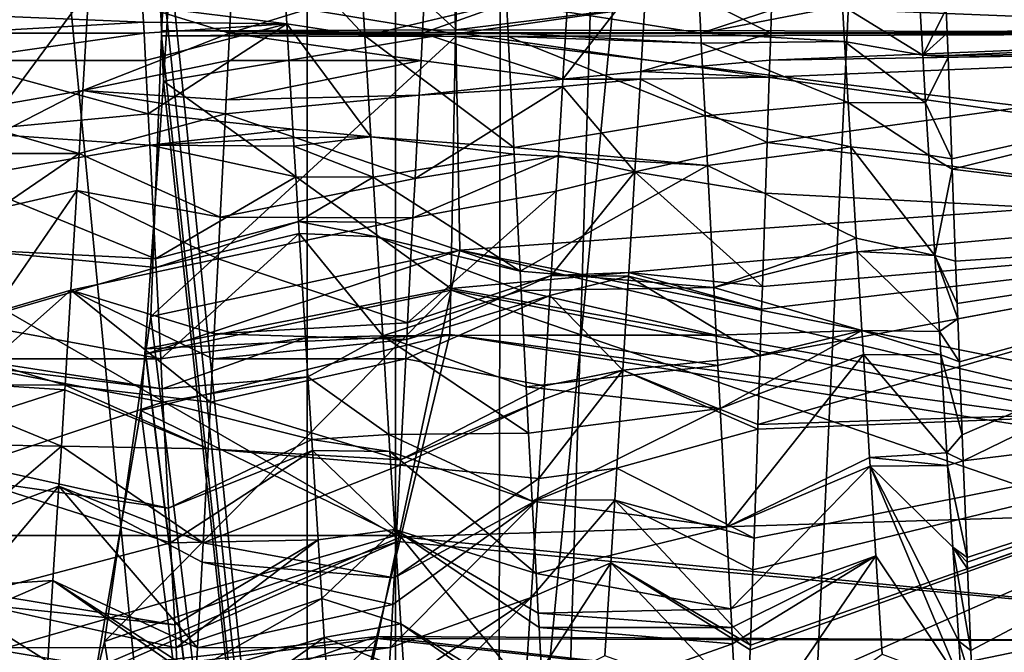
# Model space of a CAD drawing. Extents: x 0 to 200, y 18 to 95.
# Tile 228 of 256: x 169.306 to 170.72, y 83.837 to 84.746. Entities that reach past the tile are written whole.
import ezdxf

# ---------------------------------------------------------------- set-up
doc = ezdxf.new("R2010")
doc.units = 0

msp = doc.modelspace()

# ---------------------------------------------------------------- linework, layer by layer
for points in [[(167.368118, 68.227013, 32.970528), (168.520096, 94.527016, 32.377853), (169.718918, 68.227013, 31.886789)], [(169.718918, 68.227013, 60.113213), (168.520096, 94.527016, 59.622147), (167.368118, 68.227013, 59.029472)], [(168.520096, 94.527016, 32.377853), (169.718918, 94.527016, 31.886789), (169.718918, 68.227013, 31.886789)], [(169.718918, 94.527016, 60.113213), (168.520096, 94.527016, 59.622147), (169.718918, 68.227013, 60.113213)], [(169.718918, 68.227013, 31.886789), (170.955658, 94.527016, 31.500999), (172.221054, 68.227013, 31.22336)], [(169.718918, 94.527016, 31.886789), (170.955658, 94.527016, 31.500999), (169.718918, 68.227013, 31.886789)], [(170.955658, 94.527016, 60.499001), (169.718918, 94.527016, 60.113213), (169.718918, 68.227013, 60.113213)], [(172.221054, 68.227013, 60.776638), (170.955658, 94.527016, 60.499001), (169.718918, 68.227013, 60.113213)], [(170.973801, 93.22702, 32.325199), (168.5634, 68.227013, 33.242847), (170.973801, 68.227013, 32.325199)], [(170.973801, 93.22702, 32.325199), (168.5634, 93.22702, 33.242847), (168.5634, 68.227013, 33.242847)], [(168.5634, 93.22702, 58.757153), (170.973801, 68.227013, 59.674801), (168.5634, 68.227013, 58.757153)], [(168.5634, 93.22702, 58.757153), (170.973801, 93.22702, 59.674801), (170.973801, 68.227013, 59.674801)], [(170.009186, 92.72702, 49.569756), (169.485962, 85.180389, 48.785736), (169.988861, 80.227013, 49.585106)], [(169.494293, 85.134178, 43.198299), (170.009186, 92.72702, 42.430244), (169.509506, 84.730545, 43.169712)], [(169.509506, 84.730545, 43.169712), (170.009186, 92.72702, 42.430244), (169.512238, 84.658195, 43.164585)], [(169.512238, 84.658195, 43.164585), (170.009186, 92.72702, 42.430244), (169.988861, 80.227013, 42.414894)], [(169.988861, 80.227013, 42.414894), (170.365936, 92.72702, 41.957825), (171.099686, 80.227013, 41.276897)], [(170.009186, 92.72702, 42.430244), (170.365936, 92.72702, 41.957825), (169.988861, 80.227013, 42.414894)], [(170.365936, 92.72702, 50.042175), (170.009186, 92.72702, 49.569756), (169.988861, 80.227013, 49.585106)], [(171.099686, 80.227013, 50.723103), (170.365936, 92.72702, 50.042175), (169.988861, 80.227013, 49.585106)], [(170.365936, 92.72702, 41.957825), (171.105667, 92.72702, 41.28347), (171.099686, 80.227013, 41.276897)], [(171.105667, 92.72702, 50.71653), (170.365936, 92.72702, 50.042175), (171.099686, 80.227013, 50.723103)], [(169.845795, 85.4487, 47.25), (169.845795, 86.170395, 46), (169.845795, 83.283638, 46)], [(169.845795, 86.170395, 46), (169.845795, 84.005325, 44.75), (169.845795, 83.283638, 46)], [(169.845795, 86.170395, 46), (169.845795, 85.4487, 44.75), (169.845795, 84.005325, 44.75)], [(169.845795, 84.005325, 44.75), (167.345795, 85.4487, 44.75), (167.345795, 84.005325, 44.75)], [(169.845795, 85.4487, 44.75), (167.345795, 85.4487, 44.75), (169.845795, 84.005325, 44.75)], [(169.845795, 85.4487, 47.25), (169.845795, 84.005325, 47.25), (167.345795, 84.005325, 47.25)], [(167.345795, 85.4487, 47.25), (169.845795, 85.4487, 47.25), (167.345795, 84.005325, 47.25)], [(169.845795, 84.005325, 47.25), (169.845795, 85.4487, 47.25), (169.845795, 83.283638, 46)], [(169.485962, 85.180389, 48.785736), (169.512238, 84.795837, 48.835415), (169.988861, 80.227013, 49.585106)], [(169.932129, 84.731674, 43.932281), (169.494293, 85.134178, 43.198299), (169.509506, 84.730545, 43.169712)], [(169.937988, 85.038879, 43.923267), (169.494293, 85.134178, 43.198299), (169.932129, 84.731674, 43.932281)], [(169.512238, 84.795837, 48.835415), (169.925049, 85.093681, 48.056839), (169.932053, 84.726074, 48.067608)], [(169.925049, 85.093681, 48.056839), (171.506058, 84.951004, 48.08807), (169.932053, 84.726074, 48.067608)], [(171.507721, 84.925766, 43.909309), (169.937988, 85.038879, 43.923267), (169.932129, 84.731674, 43.932281)], [(171.506058, 84.951004, 48.08807), (171.506943, 84.726952, 48.089447), (169.932053, 84.726074, 48.067608)], [(171.507721, 84.925766, 43.909309), (169.932129, 84.731674, 43.932281), (171.506943, 84.727081, 43.910553)], [(170.276047, 84.88958, 48.490124), (170.005157, 84.770996, 48.499313), (170.284332, 84.726868, 48.494209)], [(170.486206, 84.793411, 48.142525), (170.276047, 84.88958, 48.490124), (170.284332, 84.726868, 48.494209)], [(169.6828, 84.850418, 48.136078), (169.482346, 84.766228, 48.49836), (169.689346, 84.740372, 48.136951)], [(169.794113, 84.850449, 48.139477), (169.6828, 84.850418, 48.136078), (169.801682, 84.723152, 48.137177)], [(169.6828, 84.850418, 48.136078), (169.689346, 84.740372, 48.136951), (169.801682, 84.723152, 48.137177)], [(170.005157, 84.770996, 48.499313), (169.794113, 84.850449, 48.139477), (169.801682, 84.723152, 48.137177)], [(170.594681, 84.840637, 48.13385), (170.487808, 84.766403, 48.143192), (170.603302, 84.695679, 48.138409)], [(170.637085, 84.761711, 48.208153), (170.594681, 84.840637, 48.13385), (170.603302, 84.695679, 48.138409)], [(169.888809, 84.814255, 43.506336), (169.884354, 84.727013, 43.5), (169.607254, 84.727013, 43.5)], [(169.610703, 84.794731, 43.500961), (169.888809, 84.814255, 43.506336), (169.607254, 84.727013, 43.5)], [(169.888809, 84.814255, 43.506336), (170.094604, 84.802132, 43.862694), (169.884354, 84.727013, 43.5)], [(170.094604, 84.802132, 43.862694), (170.206802, 84.816666, 43.865311), (170.086212, 84.660843, 43.863247)], [(170.206802, 84.816666, 43.865311), (170.198181, 84.671844, 43.858143), (170.086212, 84.660843, 43.863247)], [(170.206802, 84.816666, 43.865311), (170.384766, 84.727013, 43.53896), (170.198181, 84.671844, 43.858143)], [(170.206802, 84.816666, 43.865311), (170.386032, 84.765549, 43.541851), (170.384766, 84.727013, 43.53896)], [(169.884354, 84.727013, 43.5), (170.094604, 84.802132, 43.862694), (170.086212, 84.660843, 43.863247)], [(169.405182, 84.789787, 43.863529), (169.396561, 84.64476, 43.863781), (169.284088, 84.625084, 43.861626)], [(169.293091, 84.776604, 43.863491), (169.405182, 84.789787, 43.863529), (169.284088, 84.625084, 43.861626)], [(169.405182, 84.789787, 43.863529), (169.607254, 84.727013, 43.5), (169.396561, 84.64476, 43.863781)], [(169.405182, 84.789787, 43.863529), (169.610703, 84.794731, 43.500961), (169.607254, 84.727013, 43.5)], [(169.512238, 84.795837, 48.835415), (169.509506, 84.723412, 48.830284), (169.988861, 80.227013, 49.585106)], [(169.512238, 84.795837, 48.835415), (169.932053, 84.726074, 48.067608), (169.509506, 84.723412, 48.830284)], [(170.487808, 84.766403, 48.143192), (170.486206, 84.793411, 48.142525), (170.284332, 84.726868, 48.494209)], [(169.482346, 84.766228, 48.49836), (169.205856, 84.754356, 48.499367), (169.483551, 84.742638, 48.499348)], [(169.482346, 84.766228, 48.49836), (169.483551, 84.742638, 48.499348), (169.689346, 84.740372, 48.136951)], [(170.007401, 84.727058, 48.498314), (170.005157, 84.770996, 48.499313), (169.801682, 84.723152, 48.137177)], [(170.005157, 84.770996, 48.499313), (170.007401, 84.727058, 48.498314), (170.284332, 84.726868, 48.494209)], [(170.487808, 84.766403, 48.143192), (170.284332, 84.726868, 48.494209), (170.49086, 84.715195, 48.140121)], [(170.386032, 84.765549, 43.541851), (171.345795, 84.727013, 44.5), (170.384766, 84.727013, 43.53896)], [(170.386032, 84.765549, 43.541851), (171.345795, 84.750572, 44.500187), (171.345795, 84.727013, 44.5)], [(170.487808, 84.766403, 48.143192), (170.49086, 84.715195, 48.140121), (170.603302, 84.695679, 48.138409)], [(170.638351, 84.727013, 48.207451), (170.637085, 84.761711, 48.208153), (170.603302, 84.695679, 48.138409)], [(171.345795, 84.750572, 47.499817), (170.637085, 84.761711, 48.208153), (170.638351, 84.727013, 48.207451)], [(169.483551, 84.742638, 48.499348), (169.205856, 84.754356, 48.499367), (169.207245, 84.727013, 48.5)], [(171.345795, 84.750572, 47.499817), (170.638351, 84.727013, 48.207451), (171.345795, 84.727013, 47.5)], [(169.484344, 84.727013, 48.5), (169.483551, 84.742638, 48.499348), (169.207245, 84.727013, 48.5)], [(169.689346, 84.740372, 48.136951), (169.483551, 84.742638, 48.499348), (169.484344, 84.727013, 48.5)], [(169.689346, 84.740372, 48.136951), (169.484344, 84.727013, 48.5), (169.486343, 84.687759, 48.499088)], [(169.689346, 84.740372, 48.136951), (169.486343, 84.687759, 48.499088), (169.490265, 84.611069, 48.497311)], [(169.689346, 84.740372, 48.136951), (169.490265, 84.611069, 48.497311), (169.698349, 84.588898, 48.138153)], [(169.932129, 84.731674, 43.932281), (169.509506, 84.730545, 43.169712), (169.932053, 84.727959, 43.932388)], [(169.932053, 84.727959, 43.932388), (169.509506, 84.730545, 43.169712), (169.512238, 84.658195, 43.164585)], [(169.689346, 84.740372, 48.136951), (169.698349, 84.588898, 48.138153), (169.810303, 84.578102, 48.13456)], [(169.801682, 84.723152, 48.137177), (169.689346, 84.740372, 48.136951), (169.810303, 84.578102, 48.13456)], [(169.932129, 84.731674, 43.932281), (169.932053, 84.727959, 43.932388), (171.506943, 84.727081, 43.910553)], [(169.484344, 84.727013, 48.5), (169.207245, 84.727013, 48.5), (169.209244, 84.687805, 48.49836)], [(169.484344, 84.727013, 48.5), (169.209244, 84.687805, 48.49836), (169.486343, 84.687759, 48.499088)], [(169.607254, 84.727013, 43.5), (169.605255, 84.687759, 43.500912), (169.396561, 84.64476, 43.863781)], [(169.509506, 84.723412, 48.830284), (169.494293, 84.319862, 48.801701), (169.988861, 80.227013, 49.585106)], [(169.509506, 84.723412, 48.830284), (169.932129, 84.722305, 48.067719), (169.494293, 84.319862, 48.801701)], [(169.932129, 84.722305, 48.067719), (169.937973, 84.415047, 48.076717), (169.494293, 84.319862, 48.801701)], [(169.509506, 84.723412, 48.830284), (169.932053, 84.726074, 48.067608), (169.932129, 84.722305, 48.067719)], [(169.932053, 84.727959, 43.932388), (169.512238, 84.658195, 43.164585), (169.925034, 84.360306, 43.943176)], [(169.607254, 84.727013, 43.5), (169.882355, 84.687805, 43.50164), (169.605255, 84.687759, 43.500912)], [(169.607254, 84.727013, 43.5), (169.884354, 84.727013, 43.5), (169.882355, 84.687805, 43.50164)], [(170.007401, 84.727058, 48.498314), (169.801682, 84.723152, 48.137177), (170.007629, 84.722435, 48.498211)], [(170.007629, 84.722435, 48.498211), (169.801682, 84.723152, 48.137177), (170.015778, 84.562813, 48.494587)], [(169.801682, 84.723152, 48.137177), (169.810303, 84.578102, 48.13456), (170.015778, 84.562813, 48.494587)], [(169.882355, 84.687805, 43.50164), (169.884354, 84.727013, 43.5), (170.086212, 84.660843, 43.863247)], [(171.506042, 84.502998, 43.911953), (169.932053, 84.727959, 43.932388), (169.925034, 84.360306, 43.943176)], [(171.506943, 84.727081, 43.910553), (169.932053, 84.727959, 43.932388), (171.506042, 84.502998, 43.911953)], [(169.932053, 84.726074, 48.067608), (171.506943, 84.726952, 48.089447), (169.932129, 84.722305, 48.067719)], [(169.932129, 84.722305, 48.067719), (171.506943, 84.726952, 48.089447), (171.507721, 84.528244, 48.090668)], [(169.932129, 84.722305, 48.067719), (171.507721, 84.528244, 48.090668), (169.937973, 84.415047, 48.076717)], [(170.284332, 84.726868, 48.494209), (170.007401, 84.727058, 48.498314), (170.285049, 84.712852, 48.49456)], [(170.007401, 84.727058, 48.498314), (170.007629, 84.722435, 48.498211), (170.285049, 84.712852, 48.49456)], [(170.290375, 84.608391, 48.497181), (170.007629, 84.722435, 48.498211), (170.015778, 84.562813, 48.494587)], [(170.285049, 84.712852, 48.49456), (170.007629, 84.722435, 48.498211), (170.290375, 84.608391, 48.497181)], [(170.384766, 84.727013, 43.53896), (170.383499, 84.688339, 43.538925), (170.198181, 84.671844, 43.858143)], [(170.49086, 84.715195, 48.140121), (170.284332, 84.726868, 48.494209), (170.285049, 84.712852, 48.49456)], [(170.49086, 84.715195, 48.140121), (170.285049, 84.712852, 48.49456), (170.496078, 84.627411, 48.134861)], [(171.345795, 84.727013, 44.5), (171.345795, 84.703453, 44.500187), (170.383499, 84.688339, 43.538925)], [(170.384766, 84.727013, 43.53896), (171.345795, 84.727013, 44.5), (170.383499, 84.688339, 43.538925)], [(170.603302, 84.695679, 48.138409), (170.49086, 84.715195, 48.140121), (170.607391, 84.627068, 48.140568)], [(170.49086, 84.715195, 48.140121), (170.496078, 84.627411, 48.134861), (170.607391, 84.627068, 48.140568)], [(170.638351, 84.727013, 48.207451), (170.603302, 84.695679, 48.138409), (170.639526, 84.695045, 48.204857)], [(171.345795, 84.727013, 47.5), (170.638351, 84.727013, 48.207451), (170.639526, 84.695045, 48.204857)], [(171.345795, 84.703453, 47.499817), (171.345795, 84.727013, 47.5), (170.639526, 84.695045, 48.204857)], [(170.496078, 84.627411, 48.134861), (170.285049, 84.712852, 48.49456), (170.290375, 84.608391, 48.497181)], [(170.379608, 84.56987, 43.538822), (171.345795, 84.703453, 44.500187), (171.345795, 84.445946, 44.526569)], [(170.38269, 84.663666, 43.538902), (171.345795, 84.703453, 44.500187), (170.379608, 84.56987, 43.538822)], [(170.383499, 84.688339, 43.538925), (171.345795, 84.703453, 44.500187), (170.38269, 84.663666, 43.538902)], [(171.345795, 84.703453, 47.499817), (170.639526, 84.695045, 48.204857), (170.639618, 84.692467, 48.204647)], [(171.345795, 84.703453, 47.499817), (170.639618, 84.692467, 48.204647), (170.644989, 84.546364, 48.192776)], [(171.345795, 84.703453, 47.499817), (170.644989, 84.546364, 48.192776), (170.645523, 84.531548, 48.19157)], [(171.345795, 84.703453, 47.499817), (170.645523, 84.531548, 48.19157), (171.345795, 84.445946, 47.473431)], [(169.490265, 84.611069, 48.497311), (169.209244, 84.687805, 48.49836), (169.214478, 84.585213, 48.494068)], [(169.486343, 84.687759, 48.499088), (169.209244, 84.687805, 48.49836), (169.490265, 84.611069, 48.497311)], [(169.396561, 84.64476, 43.863781), (169.605255, 84.687759, 43.500912), (169.602356, 84.631073, 43.502228)], [(169.882355, 84.687805, 43.50164), (169.879807, 84.637894, 43.503731), (169.602356, 84.631073, 43.502228)], [(169.605255, 84.687759, 43.500912), (169.882355, 84.687805, 43.50164), (169.602356, 84.631073, 43.502228)], [(169.882355, 84.687805, 43.50164), (170.086212, 84.660843, 43.863247), (169.879807, 84.637894, 43.503731)], [(170.198181, 84.671844, 43.858143), (170.383499, 84.688339, 43.538925), (170.38269, 84.663666, 43.538902)], [(170.639618, 84.692467, 48.204647), (170.603302, 84.695679, 48.138409), (170.607391, 84.627068, 48.140568)], [(170.639526, 84.695045, 48.204857), (170.603302, 84.695679, 48.138409), (170.639618, 84.692467, 48.204647)], [(170.639618, 84.692467, 48.204647), (170.607391, 84.627068, 48.140568), (170.644989, 84.546364, 48.192776)], [(169.485962, 84.273582, 43.214272), (169.512238, 84.658195, 43.164585), (169.988861, 80.227013, 42.414894)], [(169.925034, 84.360306, 43.943176), (169.512238, 84.658195, 43.164585), (169.485962, 84.273582, 43.214272)], [(170.086212, 84.660843, 43.863247), (170.085602, 84.650551, 43.863285), (169.879807, 84.637894, 43.503731)], [(170.086212, 84.660843, 43.863247), (170.197525, 84.66082, 43.857597), (170.085602, 84.650551, 43.863285)], [(170.085602, 84.650551, 43.863285), (170.197525, 84.66082, 43.857597), (170.18956, 84.52755, 43.870602)], [(170.086212, 84.660843, 43.863247), (170.198181, 84.671844, 43.858143), (170.197525, 84.66082, 43.857597)], [(170.197525, 84.66082, 43.857597), (170.379608, 84.56987, 43.538822), (170.18956, 84.52755, 43.870602)], [(170.198181, 84.671844, 43.858143), (170.38269, 84.663666, 43.538902), (170.197525, 84.66082, 43.857597)], [(170.197525, 84.66082, 43.857597), (170.38269, 84.663666, 43.538902), (170.379608, 84.56987, 43.538822)], [(169.281754, 84.585747, 43.861141), (169.396561, 84.64476, 43.863781), (169.391159, 84.55394, 43.863937)], [(169.284088, 84.625084, 43.861626), (169.396561, 84.64476, 43.863781), (169.281754, 84.585747, 43.861141)], [(169.396561, 84.64476, 43.863781), (169.601349, 84.611069, 43.502689), (169.391159, 84.55394, 43.863937)], [(169.396561, 84.64476, 43.863781), (169.602356, 84.631073, 43.502228), (169.601349, 84.611069, 43.502689)], [(169.879807, 84.637894, 43.503731), (170.085602, 84.650551, 43.863285), (169.873703, 84.518166, 43.508739)], [(170.085602, 84.650551, 43.863285), (170.079681, 84.551147, 43.863674), (169.873703, 84.518166, 43.508739)], [(170.079681, 84.551147, 43.863674), (170.085602, 84.650551, 43.863285), (170.18956, 84.52755, 43.870602)], [(169.601349, 84.611069, 43.502689), (169.879807, 84.637894, 43.503731), (169.873703, 84.518166, 43.508739)], [(169.602356, 84.631073, 43.502228), (169.879807, 84.637894, 43.503731), (169.601349, 84.611069, 43.502689)], [(170.496078, 84.627411, 48.134861), (170.290375, 84.608391, 48.497181), (170.499863, 84.563904, 48.131054)], [(170.607391, 84.627068, 48.140568), (170.496078, 84.627411, 48.134861), (170.611908, 84.551636, 48.131287)], [(170.496078, 84.627411, 48.134861), (170.499863, 84.563904, 48.131054), (170.611908, 84.551636, 48.131287)], [(170.607391, 84.627068, 48.140568), (170.611908, 84.551636, 48.131287), (170.644989, 84.546364, 48.192776)], [(169.490265, 84.611069, 48.497311), (169.214478, 84.585213, 48.494068), (169.492554, 84.566071, 48.493332)], [(169.391159, 84.55394, 43.863937), (169.601349, 84.611069, 43.502689), (169.59375, 84.462524, 43.515831)], [(169.698349, 84.588898, 48.138153), (169.490265, 84.611069, 48.497311), (169.492554, 84.566071, 48.493332)], [(169.601349, 84.611069, 43.502689), (169.873703, 84.518166, 43.508739), (169.59375, 84.462524, 43.515831)], [(170.290375, 84.608391, 48.497181), (170.015778, 84.562813, 48.494587), (170.294052, 84.53685, 48.488567)], [(170.499863, 84.563904, 48.131054), (170.290375, 84.608391, 48.497181), (170.294052, 84.53685, 48.488567)], [(169.699097, 84.576508, 48.138252), (169.698349, 84.588898, 48.138153), (169.492554, 84.566071, 48.493332)], [(169.810303, 84.578102, 48.13456), (169.698349, 84.588898, 48.138153), (169.699097, 84.576508, 48.138252)], [(169.492554, 84.566071, 48.493332), (169.214478, 84.585213, 48.494068), (169.217896, 84.518166, 48.491261)], [(169.279846, 84.554199, 43.865723), (169.281754, 84.585747, 43.861141), (169.391159, 84.55394, 43.863937)], [(169.699097, 84.576508, 48.138252), (169.492554, 84.566071, 48.493332), (169.699799, 84.564575, 48.137383)], [(169.810303, 84.578102, 48.13456), (169.699097, 84.576508, 48.138252), (169.699799, 84.564575, 48.137383)], [(169.810303, 84.578102, 48.13456), (169.699799, 84.564575, 48.137383), (169.813766, 84.520081, 48.133511)], [(170.016266, 84.553322, 48.493576), (169.810303, 84.578102, 48.13456), (169.813766, 84.520081, 48.133511)], [(170.015778, 84.562813, 48.494587), (169.810303, 84.578102, 48.13456), (170.016266, 84.553322, 48.493576)], [(169.492554, 84.566071, 48.493332), (169.217896, 84.518166, 48.491261), (169.500916, 84.402802, 48.478889)], [(169.702454, 84.520546, 48.130535), (169.492554, 84.566071, 48.493332), (169.500916, 84.402802, 48.478889)], [(169.699799, 84.564575, 48.137383), (169.492554, 84.566071, 48.493332), (169.702454, 84.520546, 48.130535)], [(169.699799, 84.564575, 48.137383), (169.702454, 84.520546, 48.130535), (169.813766, 84.520081, 48.133511)], [(170.015778, 84.562813, 48.494587), (170.016266, 84.553322, 48.493576), (170.294052, 84.53685, 48.488567)], [(170.18956, 84.52755, 43.870602), (170.379608, 84.56987, 43.538822), (170.377228, 84.496895, 43.544167)], [(170.499863, 84.563904, 48.131054), (170.294052, 84.53685, 48.488567), (170.507706, 84.432365, 48.123165)], [(170.377228, 84.496895, 43.544167), (170.379608, 84.56987, 43.538822), (171.345795, 84.445946, 44.526569)], [(170.611908, 84.551636, 48.131287), (170.499863, 84.563904, 48.131054), (170.620529, 84.407646, 48.113571)], [(170.499863, 84.563904, 48.131054), (170.507706, 84.432365, 48.123165), (170.620529, 84.407646, 48.113571)], [(169.279846, 84.554199, 43.865723), (169.391159, 84.55394, 43.863937), (169.275085, 84.474884, 43.877239)], [(169.391159, 84.55394, 43.863937), (169.387955, 84.500748, 43.872417), (169.275085, 84.474884, 43.877239)], [(169.387955, 84.500748, 43.872417), (169.391159, 84.55394, 43.863937), (169.59375, 84.462524, 43.515831)], [(170.016266, 84.553322, 48.493576), (169.813766, 84.520081, 48.133511), (170.024887, 84.385101, 48.475704)], [(169.873703, 84.518166, 43.508739), (170.079681, 84.551147, 43.863674), (169.870804, 84.461685, 43.515862)], [(170.079681, 84.551147, 43.863674), (170.076599, 84.499878, 43.871975), (169.870804, 84.461685, 43.515862)], [(170.294052, 84.53685, 48.488567), (170.016266, 84.553322, 48.493576), (170.024887, 84.385101, 48.475704)], [(170.079681, 84.551147, 43.863674), (170.18956, 84.52755, 43.870602), (170.076599, 84.499878, 43.871975)], [(170.645523, 84.531548, 48.19157), (170.611908, 84.551636, 48.131287), (170.620529, 84.407646, 48.113571)], [(170.644989, 84.546364, 48.192776), (170.611908, 84.551636, 48.131287), (170.645523, 84.531548, 48.19157)], [(170.294052, 84.53685, 48.488567), (170.024887, 84.385101, 48.475704), (170.30307, 84.361328, 48.467434)], [(170.507706, 84.432365, 48.123165), (170.294052, 84.53685, 48.488567), (170.30307, 84.361328, 48.467434)], [(170.645523, 84.531548, 48.19157), (170.620529, 84.407646, 48.113571), (170.650452, 84.399513, 48.168884)], [(171.345795, 84.445946, 47.473431), (170.645523, 84.531548, 48.19157), (170.650452, 84.399513, 48.168884)], [(169.217896, 84.518166, 48.491261), (169.223099, 84.416809, 48.478477), (169.500916, 84.402802, 48.478889)], [(169.706314, 84.456314, 48.120552), (169.702454, 84.520546, 48.130535), (169.500916, 84.402802, 48.478889)], [(169.59375, 84.462524, 43.515831), (169.873703, 84.518166, 43.508739), (169.870804, 84.461685, 43.515862)], [(169.813766, 84.520081, 48.133511), (169.702454, 84.520546, 48.130535), (169.706314, 84.456314, 48.120552)], [(169.813766, 84.520081, 48.133511), (169.706314, 84.456314, 48.120552), (169.817627, 84.455429, 48.126263)], [(169.813766, 84.520081, 48.133511), (169.817627, 84.455429, 48.126263), (170.024887, 84.385101, 48.475704)], [(169.937973, 84.415047, 48.076717), (171.507721, 84.528244, 48.090668), (171.45665, 84.112671, 48.008003)], [(170.076599, 84.499878, 43.871975), (170.18956, 84.52755, 43.870602), (170.069305, 84.378792, 43.891579)], [(170.18956, 84.52755, 43.870602), (170.180939, 84.383255, 43.884686), (170.069305, 84.378792, 43.891579)], [(170.180939, 84.383255, 43.884686), (170.18956, 84.52755, 43.870602), (170.372833, 84.362961, 43.553974)], [(170.18956, 84.52755, 43.870602), (170.377228, 84.496895, 43.544167), (170.372833, 84.362961, 43.553974)], [(171.506042, 84.502998, 43.911953), (169.925034, 84.360306, 43.943176), (171.451645, 84.08606, 44.000355)], [(169.387955, 84.500748, 43.872417), (169.379333, 84.357491, 43.895264), (169.266068, 84.324883, 43.899025)], [(169.275085, 84.474884, 43.877239), (169.387955, 84.500748, 43.872417), (169.266068, 84.324883, 43.899025)], [(169.387955, 84.500748, 43.872417), (169.590698, 84.402802, 43.521111), (169.379333, 84.357491, 43.895264)], [(169.387955, 84.500748, 43.872417), (169.59375, 84.462524, 43.515831), (169.590698, 84.402802, 43.521111)], [(169.870804, 84.461685, 43.515862), (170.076599, 84.499878, 43.871975), (169.863052, 84.310738, 43.534901)], [(170.076599, 84.499878, 43.871975), (170.069305, 84.378792, 43.891579), (169.863052, 84.310738, 43.534901)], [(170.377228, 84.496895, 43.544167), (171.345795, 84.445946, 44.526569), (170.372833, 84.362961, 43.553974)], [(169.59375, 84.462524, 43.515831), (169.870804, 84.461685, 43.515862), (169.590698, 84.402802, 43.521111)], [(169.590698, 84.402802, 43.521111), (169.870804, 84.461685, 43.515862), (169.863052, 84.310738, 43.534901)], [(169.706314, 84.456314, 48.120552), (169.500916, 84.402802, 48.478889), (169.501572, 84.390129, 48.476688)], [(169.707352, 84.439034, 48.117867), (169.706314, 84.456314, 48.120552), (169.501572, 84.390129, 48.476688)], [(169.817627, 84.455429, 48.126263), (169.706314, 84.456314, 48.120552), (169.818924, 84.434135, 48.121788)], [(169.706314, 84.456314, 48.120552), (169.707352, 84.439034, 48.117867), (169.818924, 84.434135, 48.121788)], [(169.817627, 84.455429, 48.126263), (169.818924, 84.434135, 48.121788), (170.024887, 84.385101, 48.475704)], [(171.345795, 84.445946, 44.526569), (171.345795, 84.1968, 44.596832), (170.366287, 84.164818, 43.585365)], [(170.369553, 84.263351, 43.569756), (171.345795, 84.445946, 44.526569), (170.366287, 84.164818, 43.585365)], [(170.37175, 84.330391, 43.559135), (171.345795, 84.445946, 44.526569), (170.369553, 84.263351, 43.569756)], [(170.372833, 84.362961, 43.553974), (171.345795, 84.445946, 44.526569), (170.37175, 84.330391, 43.559135)], [(171.345795, 84.445946, 47.473431), (170.650452, 84.399513, 48.168884), (170.65271, 84.338776, 48.158447)], [(171.345795, 84.445946, 47.473431), (170.65271, 84.338776, 48.158447), (170.653564, 84.31646, 48.152527)], [(171.345795, 84.445946, 47.473431), (170.653564, 84.31646, 48.152527), (170.655914, 84.254791, 48.136166)], [(171.345795, 84.445946, 47.473431), (170.655914, 84.254791, 48.136166), (170.659912, 84.150032, 48.108364)], [(171.345795, 84.445946, 47.473431), (170.659912, 84.150032, 48.108364), (170.661377, 84.112625, 48.094765)], [(171.345795, 84.1968, 47.403168), (171.345795, 84.445946, 47.473431), (170.661377, 84.112625, 48.094765)], [(169.707352, 84.439034, 48.117867), (169.501572, 84.390129, 48.476688), (169.508347, 84.258873, 48.453903)], [(169.71637, 84.289276, 48.094589), (169.707352, 84.439034, 48.117867), (169.508347, 84.258873, 48.453903)], [(169.827545, 84.29229, 48.091988), (169.707352, 84.439034, 48.117867), (169.71637, 84.289276, 48.094589)], [(169.818924, 84.434135, 48.121788), (169.707352, 84.439034, 48.117867), (169.827545, 84.29229, 48.091988)], [(170.026321, 84.357056, 48.472725), (169.818924, 84.434135, 48.121788), (169.827545, 84.29229, 48.091988)], [(170.024887, 84.385101, 48.475704), (169.818924, 84.434135, 48.121788), (170.026321, 84.357056, 48.472725)], [(170.508865, 84.413208, 48.118961), (170.507706, 84.432365, 48.123165), (170.30307, 84.361328, 48.467434)], [(170.507706, 84.432365, 48.123165), (170.508865, 84.413208, 48.118961), (170.620529, 84.407646, 48.113571)], [(169.501572, 84.390129, 48.476688), (169.223099, 84.416809, 48.478477), (169.228546, 84.310738, 48.465099)], [(169.500916, 84.402802, 48.478889), (169.223099, 84.416809, 48.478477), (169.501572, 84.390129, 48.476688)], [(169.937973, 84.415047, 48.076717), (169.925827, 84.35778, 48.056587), (169.486542, 84.265694, 48.786572)], [(169.494293, 84.319862, 48.801701), (169.937973, 84.415047, 48.076717), (169.486542, 84.265694, 48.786572)], [(169.925827, 84.35778, 48.056587), (169.937973, 84.415047, 48.076717), (171.443634, 84.058876, 47.984955)], [(169.937973, 84.415047, 48.076717), (171.45665, 84.112671, 48.008003), (171.443634, 84.058876, 47.984955)], [(170.508865, 84.413208, 48.118961), (170.30307, 84.361328, 48.467434), (170.515778, 84.299774, 48.094063)], [(170.508865, 84.413208, 48.118961), (170.515778, 84.299774, 48.094063), (170.627075, 84.298447, 48.100132)], [(170.620529, 84.407646, 48.113571), (170.508865, 84.413208, 48.118961), (170.627075, 84.298447, 48.100132)], [(170.653564, 84.31646, 48.152527), (170.620529, 84.407646, 48.113571), (170.627075, 84.298447, 48.100132)], [(170.65271, 84.338776, 48.158447), (170.620529, 84.407646, 48.113571), (170.653564, 84.31646, 48.152527)], [(170.650452, 84.399513, 48.168884), (170.620529, 84.407646, 48.113571), (170.65271, 84.338776, 48.158447)], [(169.501572, 84.390129, 48.476688), (169.228546, 84.310738, 48.465099), (169.508347, 84.258873, 48.453903)], [(169.379333, 84.357491, 43.895264), (169.590698, 84.402802, 43.521111), (169.585129, 84.295189, 43.539791)], [(169.590698, 84.402802, 43.521111), (169.863052, 84.310738, 43.534901), (169.585129, 84.295189, 43.539791)], [(169.863052, 84.310738, 43.534901), (170.069305, 84.378792, 43.891579), (169.861801, 84.286644, 43.540016)], [(170.069305, 84.378792, 43.891579), (170.067581, 84.350273, 43.896194), (169.861801, 84.286644, 43.540016)], [(170.30307, 84.361328, 48.467434), (170.024887, 84.385101, 48.475704), (170.026321, 84.357056, 48.472725)], [(170.069305, 84.378792, 43.891579), (170.180603, 84.377762, 43.88522), (170.067581, 84.350273, 43.896194)], [(170.067581, 84.350273, 43.896194), (170.180603, 84.377762, 43.88522), (170.172318, 84.242554, 43.918694)], [(170.069305, 84.378792, 43.891579), (170.180939, 84.383255, 43.884686), (170.180603, 84.377762, 43.88522)], [(170.180603, 84.377762, 43.88522), (170.369553, 84.263351, 43.569756), (170.172318, 84.242554, 43.918694)], [(170.180603, 84.377762, 43.88522), (170.180939, 84.383255, 43.884686), (170.37175, 84.330391, 43.559135)], [(170.180603, 84.377762, 43.88522), (170.37175, 84.330391, 43.559135), (170.369553, 84.263351, 43.569756)], [(170.180939, 84.383255, 43.884686), (170.372833, 84.362961, 43.553974), (170.37175, 84.330391, 43.559135)], [(170.30307, 84.361328, 48.467434), (170.026321, 84.357056, 48.472725), (170.306564, 84.293228, 48.459232)], [(170.515778, 84.299774, 48.094063), (170.30307, 84.361328, 48.467434), (170.306564, 84.293228, 48.459232)], [(169.261795, 84.253685, 43.909363), (169.379333, 84.357491, 43.895264), (169.371124, 84.221191, 43.917)], [(169.266068, 84.324883, 43.899025), (169.379333, 84.357491, 43.895264), (169.261795, 84.253685, 43.909363)], [(169.371124, 84.221191, 43.917), (169.379333, 84.357491, 43.895264), (169.580048, 84.196808, 43.55687)], [(169.379333, 84.357491, 43.895264), (169.583252, 84.258873, 43.546097), (169.580048, 84.196808, 43.55687)], [(169.379333, 84.357491, 43.895264), (169.585129, 84.295189, 43.539791), (169.583252, 84.258873, 43.546097)], [(169.925827, 84.35778, 48.056587), (169.849167, 83.996513, 47.929588), (169.42746, 83.853004, 48.67131)], [(169.486542, 84.265694, 48.786572), (169.925827, 84.35778, 48.056587), (169.42746, 83.853004, 48.67131)], [(169.923767, 84.293846, 43.945126), (169.925034, 84.360306, 43.943176), (169.485962, 84.273582, 43.214272)], [(170.029633, 84.293205, 48.460423), (170.026321, 84.357056, 48.472725), (169.827545, 84.29229, 48.091988)], [(169.849167, 83.996513, 47.929588), (169.925827, 84.35778, 48.056587), (171.393646, 83.85231, 47.896458)], [(169.860352, 84.258904, 43.545902), (170.067581, 84.350273, 43.896194), (170.059753, 84.220345, 43.917229)], [(169.861801, 84.286644, 43.540016), (170.067581, 84.350273, 43.896194), (169.860352, 84.258904, 43.545902)], [(169.925034, 84.360306, 43.943176), (169.923767, 84.293846, 43.945126), (171.451645, 84.08606, 44.000355)], [(169.925827, 84.35778, 48.056587), (171.443634, 84.058876, 47.984955), (171.393646, 83.85231, 47.896458)], [(170.306564, 84.293228, 48.459232), (170.026321, 84.357056, 48.472725), (170.029633, 84.293205, 48.460423)], [(170.067581, 84.350273, 43.896194), (170.172318, 84.242554, 43.918694), (170.059753, 84.220345, 43.917229)], [(169.494293, 84.319862, 48.801701), (169.486542, 84.265694, 48.786572), (169.988861, 80.227013, 49.585106)], [(169.228546, 84.310738, 48.465099), (169.231247, 84.258904, 48.454098), (169.508347, 84.258873, 48.453903)], [(169.585129, 84.295189, 43.539791), (169.863052, 84.310738, 43.534901), (169.861801, 84.286644, 43.540016)], [(170.653564, 84.31646, 48.152527), (170.627075, 84.298447, 48.100132), (170.655914, 84.254791, 48.136166)], [(169.923767, 84.293846, 43.945126), (169.479889, 84.184708, 43.225754), (169.853531, 84.003387, 44.064014)], [(169.923767, 84.293846, 43.945126), (169.485962, 84.273582, 43.214272), (169.479889, 84.184708, 43.225754)], [(169.585129, 84.295189, 43.539791), (169.861801, 84.286644, 43.540016), (169.583252, 84.258873, 43.546097)], [(169.827545, 84.29229, 48.091988), (169.71637, 84.289276, 48.094589), (169.719727, 84.233345, 48.085896)], [(169.827545, 84.29229, 48.091988), (169.719727, 84.233345, 48.085896), (169.836166, 84.150421, 48.06218)], [(170.029633, 84.293205, 48.460423), (169.827545, 84.29229, 48.091988), (170.033508, 84.218681, 48.446064)], [(170.036957, 84.152351, 48.433281), (169.827545, 84.29229, 48.091988), (169.836166, 84.150421, 48.06218)], [(170.033508, 84.218681, 48.446064), (169.827545, 84.29229, 48.091988), (170.036957, 84.152351, 48.433281)], [(171.443436, 84.052689, 44.014931), (169.923767, 84.293846, 43.945126), (169.853531, 84.003387, 44.064014)], [(171.451645, 84.08606, 44.000355), (169.923767, 84.293846, 43.945126), (171.443436, 84.052689, 44.014931)], [(170.306564, 84.293228, 48.459232), (170.029633, 84.293205, 48.460423), (170.308807, 84.249519, 48.453972)], [(170.308807, 84.249519, 48.453972), (170.029633, 84.293205, 48.460423), (170.033508, 84.218681, 48.446064)], [(170.515778, 84.299774, 48.094063), (170.306564, 84.293228, 48.459232), (170.308807, 84.249519, 48.453972)], [(170.515778, 84.299774, 48.094063), (170.308807, 84.249519, 48.453972), (170.312073, 84.187798, 48.437237)], [(170.517883, 84.265228, 48.086483), (170.515778, 84.299774, 48.094063), (170.312073, 84.187798, 48.437237)], [(170.515778, 84.299774, 48.094063), (170.517883, 84.265228, 48.086483), (170.62915, 84.264603, 48.091591)], [(170.627075, 84.298447, 48.100132), (170.515778, 84.299774, 48.094063), (170.62915, 84.264603, 48.091591)], [(170.627075, 84.298447, 48.100132), (170.62915, 84.264603, 48.091591), (170.655914, 84.254791, 48.136166)], [(169.71637, 84.289276, 48.094589), (169.508347, 84.258873, 48.453903), (169.510574, 84.215942, 48.446449)], [(169.719727, 84.233345, 48.085896), (169.71637, 84.289276, 48.094589), (169.510574, 84.215942, 48.446449)], [(169.861801, 84.286644, 43.540016), (169.860352, 84.258904, 43.545902), (169.583252, 84.258873, 43.546097)], [(169.486542, 84.265694, 48.786572), (169.42746, 83.853004, 48.67131), (169.988861, 80.227013, 49.585106)], [(169.479889, 84.184708, 43.225754), (169.485962, 84.273582, 43.214272), (169.988861, 80.227013, 42.414894)], [(170.172318, 84.242554, 43.918694), (170.369553, 84.263351, 43.569756), (170.366287, 84.164818, 43.585365)], [(170.517883, 84.265228, 48.086483), (170.312073, 84.187798, 48.437237), (170.321075, 84.017181, 48.390987)], [(170.526886, 84.117271, 48.054008), (170.517883, 84.265228, 48.086483), (170.321075, 84.017181, 48.390987)], [(170.637787, 84.123878, 48.05608), (170.517883, 84.265228, 48.086483), (170.526886, 84.117271, 48.054008)], [(170.62915, 84.264603, 48.091591), (170.517883, 84.265228, 48.086483), (170.637787, 84.123878, 48.05608)], [(170.659912, 84.150032, 48.108364), (170.62915, 84.264603, 48.091591), (170.637787, 84.123878, 48.05608)], [(170.655914, 84.254791, 48.136166), (170.62915, 84.264603, 48.091591), (170.659912, 84.150032, 48.108364)], [(169.508347, 84.258873, 48.453903), (169.231247, 84.258904, 48.454098), (169.510574, 84.215942, 48.446449)], [(169.231247, 84.258904, 48.454098), (169.23172, 84.249779, 48.452164), (169.510574, 84.215942, 48.446449)], [(169.511566, 84.196808, 48.44313), (169.23172, 84.249779, 48.452164), (169.239197, 84.106216, 48.421696)], [(169.510574, 84.215942, 48.446449), (169.23172, 84.249779, 48.452164), (169.511566, 84.196808, 48.44313)], [(169.259811, 84.221886, 43.919235), (169.261795, 84.253685, 43.909363), (169.371124, 84.221191, 43.917)], [(169.580048, 84.196808, 43.55687), (169.860352, 84.258904, 43.545902), (169.852783, 84.113701, 43.576717)], [(169.583252, 84.258873, 43.546097), (169.860352, 84.258904, 43.545902), (169.580048, 84.196808, 43.55687)], [(169.860352, 84.258904, 43.545902), (170.059753, 84.220345, 43.917229), (169.852783, 84.113701, 43.576717)], [(170.308807, 84.249519, 48.453972), (170.033508, 84.218681, 48.446064), (170.312073, 84.187798, 48.437237)], [(170.058578, 84.201248, 43.922531), (170.172318, 84.242554, 43.918694), (170.051544, 84.087021, 43.954247)], [(170.172318, 84.242554, 43.918694), (170.163696, 84.101776, 43.953548), (170.051544, 84.087021, 43.954247)], [(170.059753, 84.220345, 43.917229), (170.172318, 84.242554, 43.918694), (170.058578, 84.201248, 43.922531)], [(170.172318, 84.242554, 43.918694), (170.366058, 84.157776, 43.586483), (170.163696, 84.101776, 43.953548)], [(170.172318, 84.242554, 43.918694), (170.366287, 84.164818, 43.585365), (170.366058, 84.157776, 43.586483)], [(169.259811, 84.221886, 43.919235), (169.370712, 84.21447, 43.918785), (169.25708, 84.177872, 43.932899)], [(169.259811, 84.221886, 43.919235), (169.371124, 84.221191, 43.917), (169.370712, 84.21447, 43.918785)], [(169.370712, 84.21447, 43.918785), (169.371124, 84.221191, 43.917), (169.576508, 84.129669, 43.574409)], [(169.371124, 84.221191, 43.917), (169.580048, 84.196808, 43.55687), (169.576508, 84.129669, 43.574409)], [(169.719727, 84.233345, 48.085896), (169.510574, 84.215942, 48.446449), (169.511566, 84.196808, 48.44313)], [(169.719727, 84.233345, 48.085896), (169.511566, 84.196808, 48.44313), (169.725372, 84.143135, 48.056953)], [(169.836166, 84.150421, 48.06218), (169.719727, 84.233345, 48.085896), (169.725372, 84.143135, 48.056953)], [(170.059753, 84.220345, 43.917229), (170.058578, 84.201248, 43.922531), (169.852783, 84.113701, 43.576717)], [(169.25708, 84.177872, 43.932899), (169.370712, 84.21447, 43.918785), (169.365738, 84.133682, 43.940247)], [(169.365738, 84.133682, 43.940247), (169.370712, 84.21447, 43.918785), (169.576508, 84.129669, 43.574409)], [(170.312073, 84.187798, 48.437237), (170.033508, 84.218681, 48.446064), (170.036957, 84.152351, 48.433281)], [(169.511566, 84.196808, 48.44313), (169.239197, 84.106216, 48.421696), (169.519577, 84.044556, 48.403355)], [(169.725372, 84.143135, 48.056953), (169.511566, 84.196808, 48.44313), (169.519577, 84.044556, 48.403355)], [(169.576508, 84.129669, 43.574409), (169.580048, 84.196808, 43.55687), (169.852783, 84.113701, 43.576717)], [(169.852402, 84.106216, 43.578304), (170.058578, 84.201248, 43.922531), (170.051544, 84.087021, 43.954247)], [(169.852783, 84.113701, 43.576717), (170.058578, 84.201248, 43.922531), (169.852402, 84.106216, 43.578304)], [(171.345795, 84.1968, 44.596832), (171.345795, 83.963455, 44.708885), (170.352554, 83.758339, 43.702618)], [(170.355362, 83.840767, 43.674862), (171.345795, 84.1968, 44.596832), (170.352554, 83.758339, 43.702618)], [(170.355591, 83.847481, 43.6726), (171.345795, 84.1968, 44.596832), (170.355362, 83.840767, 43.674862)], [(170.359299, 83.955757, 43.636139), (171.345795, 84.1968, 44.596832), (170.355591, 83.847481, 43.6726)], [(170.36084, 84.001518, 43.624889), (171.345795, 84.1968, 44.596832), (170.359299, 83.955757, 43.636139)], [(170.366058, 84.157776, 43.586483), (171.345795, 84.1968, 44.596832), (170.36084, 84.001518, 43.624889)], [(170.366287, 84.164818, 43.585365), (171.345795, 84.1968, 44.596832), (170.366058, 84.157776, 43.586483)], [(171.345795, 84.1968, 47.403168), (170.661377, 84.112625, 48.094765), (170.666855, 83.973717, 48.044262)], [(171.345795, 84.1968, 47.403168), (170.666855, 83.973717, 48.044262), (170.667114, 83.966812, 48.041752)], [(171.345795, 84.1968, 47.403168), (170.667114, 83.966812, 48.041752), (170.667511, 83.957237, 48.037262)], [(171.345795, 84.1968, 47.403168), (170.667511, 83.957237, 48.037262), (170.672318, 83.839966, 47.982307)], [(171.345795, 84.1968, 47.403168), (170.672318, 83.839966, 47.982307), (170.674347, 83.790581, 47.959164)], [(171.345795, 83.963455, 47.291115), (171.345795, 84.1968, 47.403168), (170.674347, 83.790581, 47.959164)], [(169.25444, 84.13549, 43.946056), (169.25708, 84.177872, 43.932899), (169.365738, 84.133682, 43.940247)], [(169.416122, 83.814941, 43.352592), (169.479889, 84.184708, 43.225754), (169.988861, 80.227013, 42.414894)], [(169.853531, 84.003387, 44.064014), (169.479889, 84.184708, 43.225754), (169.416122, 83.814941, 43.352592)], [(170.312073, 84.187798, 48.437237), (170.036957, 84.152351, 48.433281), (170.04213, 84.054596, 48.405678)], [(170.312073, 84.187798, 48.437237), (170.04213, 84.054596, 48.405678), (170.321075, 84.017181, 48.390987)], [(169.836166, 84.150421, 48.06218), (169.725372, 84.143135, 48.056953), (169.837677, 84.12571, 48.056992)], [(170.036957, 84.152351, 48.433281), (169.836166, 84.150421, 48.06218), (170.04213, 84.054596, 48.405678)], [(169.836166, 84.150421, 48.06218), (169.837677, 84.12571, 48.056992), (170.04213, 84.054596, 48.405678)], [(170.163696, 84.101776, 43.953548), (170.366058, 84.157776, 43.586483), (170.36084, 84.001518, 43.624889)], [(170.659912, 84.150032, 48.108364), (170.637787, 84.123878, 48.05608), (170.661377, 84.112625, 48.094765)], [(169.25444, 84.13549, 43.946056), (169.365738, 84.133682, 43.940247), (169.248062, 84.033112, 43.977844)], [(169.726349, 84.12735, 48.051891), (169.725372, 84.143135, 48.056953), (169.519577, 84.044556, 48.403355)], [(169.725372, 84.143135, 48.056953), (169.726349, 84.12735, 48.051891), (169.837677, 84.12571, 48.056992)], [(169.365738, 84.133682, 43.940247), (169.362091, 84.076149, 43.961849), (169.248062, 84.033112, 43.977844)], [(169.362091, 84.076149, 43.961849), (169.365738, 84.133682, 43.940247), (169.569397, 83.994522, 43.609718)], [(169.365738, 84.133682, 43.940247), (169.576508, 84.129669, 43.574409), (169.569397, 83.994522, 43.609718)], [(169.726349, 84.12735, 48.051891), (169.519577, 84.044556, 48.403355), (169.522217, 83.994522, 48.390282)], [(169.734375, 83.998795, 48.010651), (169.726349, 84.12735, 48.051891), (169.522217, 83.994522, 48.390282)], [(169.576508, 84.129669, 43.574409), (169.852402, 84.106216, 43.578304), (169.569397, 83.994522, 43.609718)], [(169.576508, 84.129669, 43.574409), (169.852783, 84.113701, 43.576717), (169.852402, 84.106216, 43.578304)], [(169.844772, 84.013992, 48.014481), (169.726349, 84.12735, 48.051891), (169.734375, 83.998795, 48.010651)], [(169.837677, 84.12571, 48.056992), (169.726349, 84.12735, 48.051891), (169.844772, 84.013992, 48.014481)], [(169.837677, 84.12571, 48.056992), (169.844772, 84.013992, 48.014481), (170.047653, 83.950417, 48.376259)], [(170.04213, 84.054596, 48.405678), (169.837677, 84.12571, 48.056992), (170.047653, 83.950417, 48.376259)], [(170.637787, 84.123878, 48.05608), (170.526886, 84.117271, 48.054008), (170.638916, 84.105492, 48.051441)], [(170.661377, 84.112625, 48.094765), (170.637787, 84.123878, 48.05608), (170.638916, 84.105492, 48.051441)], [(170.527634, 84.10495, 48.051304), (170.526886, 84.117271, 48.054008), (170.321075, 84.017181, 48.390987)], [(170.526886, 84.117271, 48.054008), (170.527634, 84.10495, 48.051304), (170.638916, 84.105492, 48.051441)], [(170.661377, 84.112625, 48.094765), (170.638916, 84.105492, 48.051441), (170.666855, 83.973717, 48.044262)], [(169.239197, 84.106216, 48.421696), (169.240341, 84.084755, 48.415226), (169.519577, 84.044556, 48.403355)], [(169.569397, 83.994522, 43.609718), (169.852402, 84.106216, 43.578304), (169.843781, 83.944275, 43.627117)], [(169.852402, 84.106216, 43.578304), (170.051544, 84.087021, 43.954247), (169.843781, 83.944275, 43.627117)], [(170.049576, 84.056358, 43.966549), (170.163696, 84.101776, 43.953548), (170.160873, 84.055717, 43.964951)], [(170.051544, 84.087021, 43.954247), (170.163696, 84.101776, 43.953548), (170.049576, 84.056358, 43.966549)], [(170.160873, 84.055717, 43.964951), (170.163696, 84.101776, 43.953548), (170.36084, 84.001518, 43.624889)], [(170.527634, 84.10495, 48.051304), (170.321075, 84.017181, 48.390987), (170.327286, 83.899719, 48.359146)], [(170.535889, 83.975685, 48.000771), (170.527634, 84.10495, 48.051304), (170.327286, 83.899719, 48.359146)], [(170.638916, 84.105492, 48.051441), (170.527634, 84.10495, 48.051304), (170.646408, 83.98819, 48.005352)], [(170.527634, 84.10495, 48.051304), (170.535889, 83.975685, 48.000771), (170.658966, 83.791733, 47.928165)], [(170.655045, 83.853127, 47.952286), (170.527634, 84.10495, 48.051304), (170.658966, 83.791733, 47.928165)], [(170.646408, 83.98819, 48.005352), (170.527634, 84.10495, 48.051304), (170.655045, 83.853127, 47.952286)], [(170.638916, 84.105492, 48.051441), (170.646408, 83.98819, 48.005352), (170.666855, 83.973717, 48.044262)], [(169.522217, 83.994522, 48.390282), (169.240341, 84.084755, 48.415226), (169.248962, 83.922813, 48.366413)], [(169.519577, 84.044556, 48.403355), (169.240341, 84.084755, 48.415226), (169.522217, 83.994522, 48.390282)], [(170.051544, 84.087021, 43.954247), (170.049576, 84.056358, 43.966549), (169.843781, 83.944275, 43.627117)], [(169.362091, 84.076149, 43.961849), (169.353455, 83.940292, 44.012856), (169.241867, 83.93351, 44.008766)], [(169.248062, 84.033112, 43.977844), (169.362091, 84.076149, 43.961849), (169.241867, 83.93351, 44.008766)], [(169.353455, 83.940292, 44.012856), (169.362091, 84.076149, 43.961849), (169.561249, 83.843857, 43.662876)], [(169.362091, 84.076149, 43.961849), (169.567886, 83.966606, 43.619564), (169.561249, 83.843857, 43.662876)], [(169.362091, 84.076149, 43.961849), (169.569397, 83.994522, 43.609718), (169.567886, 83.966606, 43.619564)], [(169.841751, 83.906036, 43.638645), (170.049576, 84.056358, 43.966549), (169.838348, 83.844025, 43.663158)], [(170.049576, 84.056358, 43.966549), (170.040573, 83.915794, 44.022934), (169.838348, 83.844025, 43.663158)], [(169.843781, 83.944275, 43.627117), (170.049576, 84.056358, 43.966549), (169.841751, 83.906036, 43.638645)], [(171.443436, 84.052689, 44.014931), (169.853531, 84.003387, 44.064014), (171.394073, 83.85199, 44.102604)], [(170.049576, 84.056358, 43.966549), (170.160873, 84.055717, 43.964951), (170.040573, 83.915794, 44.022934)], [(170.160873, 84.055717, 43.964951), (170.15509, 83.96595, 44.00256), (170.040573, 83.915794, 44.022934)], [(170.321075, 84.017181, 48.390987), (170.04213, 84.054596, 48.405678), (170.047653, 83.950417, 48.376259)], [(170.15509, 83.96595, 44.00256), (170.160873, 84.055717, 43.964951), (170.355591, 83.847481, 43.6726)], [(170.160873, 84.055717, 43.964951), (170.359299, 83.955757, 43.636139), (170.355591, 83.847481, 43.6726)], [(170.160873, 84.055717, 43.964951), (170.36084, 84.001518, 43.624889), (170.359299, 83.955757, 43.636139)], [(169.844772, 84.013992, 48.014481), (169.734375, 83.998795, 48.010651), (169.739624, 83.914703, 47.983673)], [(169.844772, 84.013992, 48.014481), (169.739624, 83.914703, 47.983673), (169.853409, 83.878365, 47.962875)], [(170.05188, 83.872772, 48.347107), (169.844772, 84.013992, 48.014481), (170.058365, 83.753395, 48.302288)], [(169.844772, 84.013992, 48.014481), (169.853409, 83.878365, 47.962875), (170.058365, 83.753395, 48.302288)], [(170.050751, 83.893387, 48.354843), (169.844772, 84.013992, 48.014481), (170.05188, 83.872772, 48.347107)], [(170.047653, 83.950417, 48.376259), (169.844772, 84.013992, 48.014481), (170.050751, 83.893387, 48.354843)], [(170.321075, 84.017181, 48.390987), (170.047653, 83.950417, 48.376259), (170.327286, 83.899719, 48.359146)], [(169.845795, 84.005325, 47.25), (169.845795, 83.283638, 46), (167.345795, 83.283638, 46)], [(167.345795, 84.005325, 47.25), (169.845795, 84.005325, 47.25), (167.345795, 83.283638, 46)], [(169.845795, 83.283638, 46), (167.345795, 84.005325, 44.75), (167.345795, 83.283638, 46)], [(169.845795, 84.005325, 44.75), (167.345795, 84.005325, 44.75), (169.845795, 83.283638, 46)], [(169.522217, 83.994522, 48.390282), (169.248962, 83.922813, 48.366413), (169.52858, 83.876587, 48.348671)], [(169.818863, 83.860016, 44.122696), (169.853531, 84.003387, 44.064014), (169.416122, 83.814941, 43.352592)], [(169.849167, 83.996513, 47.929588), (169.819595, 83.857162, 47.880604), (169.416138, 83.806053, 48.647243)], [(169.42746, 83.853004, 48.67131), (169.849167, 83.996513, 47.929588), (169.416138, 83.806053, 48.647243)], [(169.734375, 83.998795, 48.010651), (169.522217, 83.994522, 48.390282), (169.52858, 83.876587, 48.348671)], [(169.734375, 83.998795, 48.010651), (169.52858, 83.876587, 48.348671), (169.53035, 83.843857, 48.337124)], [(169.739624, 83.914703, 47.983673), (169.734375, 83.998795, 48.010651), (169.53035, 83.843857, 48.337124)], [(169.567886, 83.966606, 43.619564), (169.569397, 83.994522, 43.609718), (169.843781, 83.944275, 43.627117)], [(169.853531, 84.003387, 44.064014), (169.818863, 83.860016, 44.122696), (171.394073, 83.85199, 44.102604)], [(169.819595, 83.857162, 47.880604), (169.849167, 83.996513, 47.929588), (171.393646, 83.85231, 47.896458)], [(170.646408, 83.98819, 48.005352), (170.655045, 83.853127, 47.952286), (170.672318, 83.839966, 47.982307)], [(170.667511, 83.957237, 48.037262), (170.646408, 83.98819, 48.005352), (170.672318, 83.839966, 47.982307)], [(170.667114, 83.966812, 48.041752), (170.646408, 83.98819, 48.005352), (170.667511, 83.957237, 48.037262)], [(170.666855, 83.973717, 48.044262), (170.646408, 83.98819, 48.005352), (170.667114, 83.966812, 48.041752)], [(169.567886, 83.966606, 43.619564), (169.841751, 83.906036, 43.638645), (169.561249, 83.843857, 43.662876)], [(169.567886, 83.966606, 43.619564), (169.843781, 83.944275, 43.627117), (169.841751, 83.906036, 43.638645)], [(170.040573, 83.915794, 44.022934), (170.15509, 83.96595, 44.00256), (170.03157, 83.775276, 44.079384)], [(170.15509, 83.96595, 44.00256), (170.146469, 83.8321, 44.058643), (170.03157, 83.775276, 44.079384)], [(170.146469, 83.8321, 44.058643), (170.15509, 83.96595, 44.00256), (170.352554, 83.758339, 43.702618)], [(170.15509, 83.96595, 44.00256), (170.355362, 83.840767, 43.674862), (170.352554, 83.758339, 43.702618)], [(170.15509, 83.96595, 44.00256), (170.355591, 83.847481, 43.6726), (170.355362, 83.840767, 43.674862)], [(170.535889, 83.975685, 48.000771), (170.327286, 83.899719, 48.359146), (170.328781, 83.872749, 48.347427)], [(170.535889, 83.975685, 48.000771), (170.328781, 83.872749, 48.347427), (170.330078, 83.849403, 48.33728)], [(170.535889, 83.975685, 48.000771), (170.330078, 83.849403, 48.33728), (170.339096, 83.687279, 48.266827)], [(170.544891, 83.834541, 47.945595), (170.535889, 83.975685, 48.000771), (170.339096, 83.687279, 48.266827)], [(170.535889, 83.975685, 48.000771), (170.544891, 83.834541, 47.945595), (170.658966, 83.791733, 47.928165)], [(171.345795, 83.963455, 44.708885), (171.345795, 83.752846, 44.85939), (170.345795, 83.121086, 44.086342)], [(170.345795, 83.454414, 43.848145), (171.345795, 83.963455, 44.708885), (170.345795, 83.121086, 44.086342)], [(170.345795, 83.47728, 43.835403), (171.345795, 83.963455, 44.708885), (170.345795, 83.454414, 43.848145)], [(170.345795, 83.56675, 43.785553), (171.345795, 83.963455, 44.708885), (170.345795, 83.47728, 43.835403)], [(170.349899, 83.683174, 43.735153), (171.345795, 83.963455, 44.708885), (170.345795, 83.56675, 43.785553)], [(170.352554, 83.758339, 43.702618), (171.345795, 83.963455, 44.708885), (170.349899, 83.683174, 43.735153)], [(171.345795, 83.963455, 47.291115), (170.674347, 83.790581, 47.959164), (170.67778, 83.710724, 47.912605)], [(171.345795, 83.963455, 47.291115), (170.67778, 83.710724, 47.912605), (170.681458, 83.625343, 47.862823)], [(171.345795, 83.963455, 47.291115), (170.681458, 83.625343, 47.862823), (170.681564, 83.622726, 47.861298)], [(171.345795, 83.963455, 47.291115), (170.681564, 83.622726, 47.861298), (170.683243, 83.586296, 47.835419)], [(171.345795, 83.963455, 47.291115), (170.683243, 83.586296, 47.835419), (170.688705, 83.467117, 47.750755)], [(171.345795, 83.963455, 47.291115), (170.688705, 83.467117, 47.750755), (170.688812, 83.464592, 47.748959)], [(171.345795, 83.752846, 47.14061), (171.345795, 83.963455, 47.291115), (170.688812, 83.464592, 47.748959)], [(169.239059, 83.891289, 44.029541), (169.353455, 83.940292, 44.012856), (169.346085, 83.824226, 44.056435)], [(169.241867, 83.93351, 44.008766), (169.353455, 83.940292, 44.012856), (169.239059, 83.891289, 44.029541)], [(169.346085, 83.824226, 44.056435), (169.353455, 83.940292, 44.012856), (169.558731, 83.797356, 43.679279)], [(169.353455, 83.940292, 44.012856), (169.559265, 83.807007, 43.675877), (169.558731, 83.797356, 43.679279)], [(169.353455, 83.940292, 44.012856), (169.561249, 83.843857, 43.662876), (169.559265, 83.807007, 43.675877)], [(170.327286, 83.899719, 48.359146), (170.047653, 83.950417, 48.376259), (170.050751, 83.893387, 48.354843)], [(169.248962, 83.922813, 48.366413), (169.249847, 83.906036, 48.361355), (169.52858, 83.876587, 48.348671)], [(169.739624, 83.914703, 47.983673), (169.53035, 83.843857, 48.337124), (169.532867, 83.797356, 48.320721)], [(169.743378, 83.858437, 47.955299), (169.739624, 83.914703, 47.983673), (169.532867, 83.797356, 48.320721)], [(169.853409, 83.878365, 47.962875), (169.739624, 83.914703, 47.983673), (169.743378, 83.858437, 47.955299)], [(169.834778, 83.778786, 43.688946), (170.040573, 83.915794, 44.022934), (169.8311, 83.711601, 43.7155)], [(170.040573, 83.915794, 44.022934), (170.03157, 83.775276, 44.079384), (169.8311, 83.711601, 43.7155)], [(169.838348, 83.844025, 43.663158), (170.040573, 83.915794, 44.022934), (169.834778, 83.778786, 43.688946)], [(169.52858, 83.876587, 48.348671), (169.249847, 83.906036, 48.361355), (169.53035, 83.843857, 48.337124)], [(169.249847, 83.906036, 48.361355), (169.25325, 83.844025, 48.336842), (169.53035, 83.843857, 48.337124)], [(169.841751, 83.906036, 43.638645), (169.838348, 83.844025, 43.663158), (169.561249, 83.843857, 43.662876)], [(170.327286, 83.899719, 48.359146), (170.050751, 83.893387, 48.354843), (170.328781, 83.872749, 48.347427)], [(169.234787, 83.826645, 44.061344), (169.239059, 83.891289, 44.029541), (169.346085, 83.824226, 44.056435)], [(170.050751, 83.893387, 48.354843), (170.05188, 83.872772, 48.347107), (170.328781, 83.872749, 48.347427)], [(169.853409, 83.878365, 47.962875), (169.743378, 83.858437, 47.955299), (169.857651, 83.8116, 47.937473)], [(170.058365, 83.753395, 48.302288), (169.853409, 83.878365, 47.962875), (170.059372, 83.735588, 48.293854)], [(169.853409, 83.878365, 47.962875), (169.857651, 83.8116, 47.937473), (170.059372, 83.735588, 48.293854)], [(170.330078, 83.849403, 48.33728), (170.05188, 83.872772, 48.347107), (170.058365, 83.753395, 48.302288)], [(170.328781, 83.872749, 48.347427), (170.05188, 83.872772, 48.347107), (170.330078, 83.849403, 48.33728)], [(169.819595, 83.857162, 47.880604), (169.780121, 83.671135, 47.815208), (169.318283, 83.400612, 48.439442)], [(169.416138, 83.806053, 48.647243), (169.819595, 83.857162, 47.880604), (169.318283, 83.400612, 48.439442)], [(169.818863, 83.860016, 44.122696), (169.399536, 83.718742, 43.38559), (169.761734, 83.623795, 44.219383)], [(169.818863, 83.860016, 44.122696), (169.416122, 83.814941, 43.352592), (169.399536, 83.718742, 43.38559)], [(169.42746, 83.853004, 48.67131), (169.416138, 83.806053, 48.647243), (169.988861, 80.227013, 49.585106)], [(169.743378, 83.858437, 47.955299), (169.532867, 83.797356, 48.320721), (169.537582, 83.712776, 48.282661)], [(169.746338, 83.813934, 47.932858), (169.743378, 83.858437, 47.955299), (169.537582, 83.712776, 48.282661)], [(169.743378, 83.858437, 47.955299), (169.746338, 83.813934, 47.932858), (169.857651, 83.8116, 47.937473)], [(171.353973, 83.68898, 44.173817), (169.818863, 83.860016, 44.122696), (169.761734, 83.623795, 44.219383)], [(169.819595, 83.857162, 47.880604), (171.354507, 83.690628, 47.827187), (169.780121, 83.671135, 47.815208)], [(171.394073, 83.85199, 44.102604), (169.818863, 83.860016, 44.122696), (171.353973, 83.68898, 44.173817)], [(169.819595, 83.857162, 47.880604), (171.393646, 83.85231, 47.896458), (171.354507, 83.690628, 47.827187)], [(170.655045, 83.853127, 47.952286), (170.658966, 83.791733, 47.928165), (170.674347, 83.790581, 47.959164)], [(170.672318, 83.839966, 47.982307), (170.655045, 83.853127, 47.952286), (170.674347, 83.790581, 47.959164)], [(169.532867, 83.797356, 48.320721), (169.25325, 83.844025, 48.336842), (169.257568, 83.76506, 48.30563)], [(169.53035, 83.843857, 48.337124), (169.25325, 83.844025, 48.336842), (169.532867, 83.797356, 48.320721)], [(169.559265, 83.807007, 43.675877), (169.838348, 83.844025, 43.663158), (169.834778, 83.778786, 43.688946)], [(169.561249, 83.843857, 43.662876), (169.838348, 83.844025, 43.663158), (169.559265, 83.807007, 43.675877)], [(170.330078, 83.849403, 48.33728), (170.058365, 83.753395, 48.302288), (170.339096, 83.687279, 48.266827)]]:
    msp.add_3dface(points)

doc.saveas('drawing.dxf')
